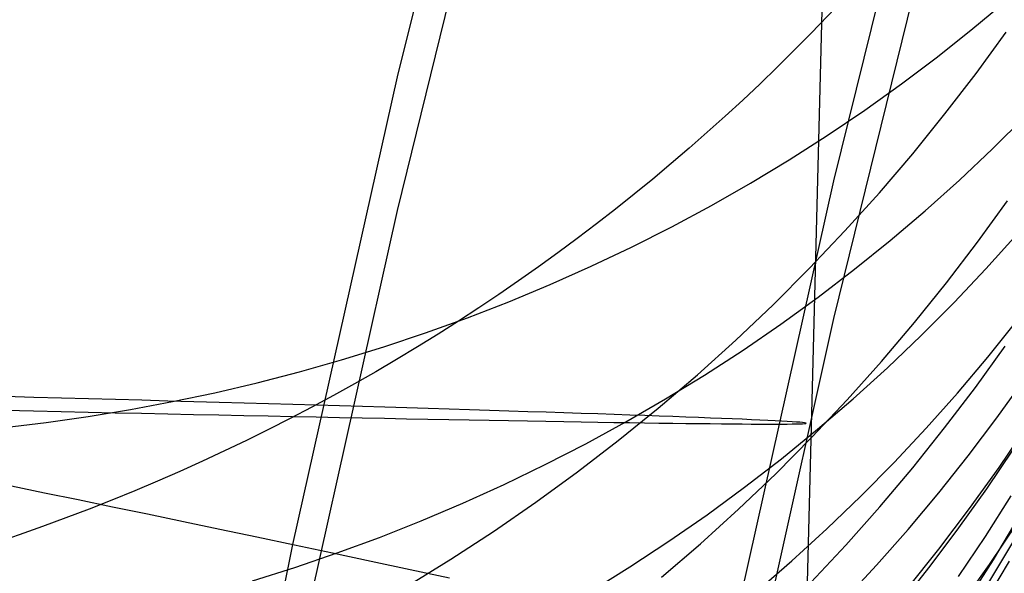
# Model space of a CAD drawing. Extents: x -1634 to -184, y -278 to 263.
# Tile 49 of 242: x -1610.54 to -1602.47, y 73.29 to 77.83. Entities that reach past the tile are written whole.
import ezdxf

# ---------------------------------------------------------------- set-up
doc = ezdxf.new("R2010")
doc.units = 0
doc.layers.add('PREDEFINITO', color=7, linetype='CONTINUOUS')

msp = doc.modelspace()

# ---------------------------------------------------------------- linework, layer by layer
at = {"layer": 'PREDEFINITO'}
for p, q in [((-1607.4399, 77.3601, 441.6255), (-1606.5043, 81.1698, 441.5395)), ((-1603.9011, 80.3052, 296.6527), (-1604.2013, 68.6563, 296.7223)), ((-1603.863, 76.5076, 442.347), (-1602.9469, 80.2407, 442.2627)), ((-1607.4399, 76.263, 393.0421), (-1606.5043, 80.0727, 392.9561)), ((-1603.863, 75.3789, 392.3598), (-1602.9469, 79.112, 392.2755)), ((-1602.7249, 77.7551, 648.3375), (-1602.4421, 77.9928, 648.2139)), ((-1603.0142, 77.5247, 648.4586), (-1602.7249, 77.7551, 648.3375)), ((-1602.698, 77.3883, 557.298), (-1602.4519, 77.7267, 557.3779)), ((-1603.3097, 77.3017, 648.5771), (-1603.0142, 77.5247, 648.4586)), ((-1602.9534, 77.0556, 557.2187), (-1602.698, 77.3883, 557.298)), ((-1608.2968, 73.5245, 441.7121), (-1607.4399, 77.3601, 441.6255)), ((-1603.611, 77.0864, 648.6928), (-1603.3097, 77.3017, 648.5771)), ((-1603.9177, 76.8789, 648.8056), (-1603.611, 77.0864, 648.6928)), ((-1603.218, 76.729, 557.1402), (-1602.9534, 77.0556, 557.2187)), ((-1602.5628, 76.7693, 643.28), (-1602.2975, 77.0337, 643.1635)), ((-1604.2296, 76.6793, 648.9154), (-1603.9177, 76.8789, 648.8056)), ((-1602.8355, 76.5116, 643.3944), (-1602.5628, 76.7693, 643.28)), ((-1604.5464, 76.4879, 649.0222), (-1604.2296, 76.6793, 648.9154)), ((-1603.4914, 76.4089, 557.0624), (-1603.218, 76.729, 557.1402)), ((-1604.7028, 72.746, 442.432), (-1603.863, 76.5076, 442.347)), ((-1603.1151, 76.2608, 643.5066), (-1602.8355, 76.5116, 643.3944)), ((-1604.8675, 76.3047, 649.1259), (-1604.5464, 76.4879, 649.0222)), ((-1603.7735, 76.0956, 556.9856), (-1603.4914, 76.4089, 557.0624)), ((-1602.6859, 76.0041, 563.4653), (-1602.4413, 76.3427, 563.5355)), ((-1608.2968, 72.4274, 393.1287), (-1607.4399, 76.263, 393.0421)), ((-1605.1928, 76.1299, 649.2263), (-1604.8675, 76.3047, 649.1259)), ((-1603.4016, 76.0172, 643.6165), (-1603.1151, 76.2608, 643.5066)), ((-1605.5218, 75.9635, 649.3235), (-1605.1928, 76.1299, 649.2263)), ((-1604.0639, 75.7895, 556.9097), (-1603.7735, 76.0956, 556.9856)), ((-1603.6944, 75.7809, 643.7241), (-1603.4016, 76.0172, 643.6165)), ((-1602.6183, 75.7846, 638.3202), (-1602.3651, 76.0675, 638.2148)), ((-1605.8542, 75.8056, 649.4174), (-1605.5218, 75.9635, 649.3235)), ((-1602.9398, 75.6711, 563.3956), (-1602.6859, 76.0041, 563.4653)), ((-1606.1895, 75.6562, 649.5079), (-1605.8542, 75.8056, 649.4174)), ((-1604.3625, 75.4908, 556.8348), (-1604.0639, 75.7895, 556.9097)), ((-1603.9935, 75.5523, 643.8291), (-1603.6944, 75.7809, 643.7241)), ((-1602.8794, 75.508, 638.424), (-1602.6183, 75.7846, 638.3202)), ((-1606.5275, 75.5154, 649.595), (-1606.1895, 75.6562, 649.5079)), ((-1603.2027, 75.3443, 563.3264), (-1602.9398, 75.6711, 563.3956)), ((-1604.2983, 75.3315, 643.9316), (-1603.9935, 75.5523, 643.8291)), ((-1606.8678, 75.3832, 649.6786), (-1606.5275, 75.5154, 649.595)), ((-1604.6688, 75.1998, 556.761), (-1604.3625, 75.4908, 556.8348)), ((-1603.1481, 75.2378, 638.5259), (-1602.8794, 75.508, 638.424)), ((-1607.21, 75.2596, 649.7587), (-1606.8678, 75.3832, 649.6786)), ((-1604.7028, 71.6172, 392.4447), (-1603.863, 75.3789, 392.3598)), ((-1604.6086, 75.1186, 644.0315), (-1604.2983, 75.3315, 643.9316)), ((-1603.4744, 75.0239, 563.2577), (-1603.2027, 75.3443, 563.3264)), ((-1602.6021, 75.06, 633.4372), (-1602.3623, 75.3599, 633.3437)), ((-1607.5537, 75.1446, 649.8354), (-1607.21, 75.2596, 649.7587)), ((-1603.4241, 74.9744, 638.6259), (-1603.1481, 75.2378, 638.5259)), ((-1607.8987, 75.0381, 649.9085), (-1607.5537, 75.1446, 649.8354)), ((-1604.9827, 74.9169, 556.6884), (-1604.6688, 75.1998, 556.761)), ((-1602.704, 74.8128, 569.6834), (-1602.4609, 75.1514, 569.7438)), ((-1604.924, 74.9139, 644.1286), (-1604.6086, 75.1186, 644.0315)), ((-1602.8503, 74.7657, 633.5293), (-1602.6021, 75.06, 633.4372)), ((-1608.2445, 74.9401, 649.978), (-1607.8987, 75.0381, 649.9085)), ((-1603.7548, 74.7103, 563.1896), (-1603.4744, 75.0239, 563.2577)), ((-1603.7071, 74.7181, 638.7238), (-1603.4241, 74.9744, 638.6259)), ((-1608.5909, 74.8505, 650.0441), (-1608.2445, 74.9401, 649.978)), ((-1605.3037, 74.6423, 556.6171), (-1604.9827, 74.9169, 556.6884)), ((-1605.2442, 74.7175, 644.2228), (-1604.924, 74.9139, 644.1286)), ((-1608.9374, 74.7693, 650.1066), (-1608.5909, 74.8505, 650.0441)), ((-1602.9562, 74.4799, 569.6232), (-1602.704, 74.8128, 569.6834)), ((-1602.528, 74.5624, 628.5556), (-1602.3027, 74.8778, 628.4749)), ((-1609.2838, 74.6964, 650.1656), (-1608.9374, 74.7693, 650.1066)), ((-1603.1066, 74.4775, 633.62), (-1602.8503, 74.7657, 633.5293)), ((-1609.6298, 74.6316, 650.2211), (-1609.2838, 74.6964, 650.1656)), ((-1605.5689, 74.5295, 644.3142), (-1605.2442, 74.7175, 644.2228)), ((-1604.0434, 74.4038, 563.1222), (-1603.7548, 74.7103, 563.1896)), ((-1603.9969, 74.4691, 638.8197), (-1603.7071, 74.7181, 638.7238)), ((-1610.3191, 74.526, 650.3217), (-1609.975, 74.5748, 650.2731)), ((-1609.975, 74.5748, 650.2731), (-1609.6298, 74.6316, 650.2211)), ((-1605.6315, 74.3763, 556.5471), (-1605.3037, 74.6423, 556.6171)), ((-1602.7621, 74.252, 628.6351), (-1602.528, 74.5624, 628.5556)), ((-1610.6619, 74.4849, 650.3669), (-1610.3191, 74.526, 650.3217)), ((-1605.8976, 74.35, 644.4026), (-1605.5689, 74.5295, 644.3142)), ((-1602.5104, 74.1566, 575.9838), (-1602.2782, 74.5, 576.0344)), ((-1604.3402, 74.1048, 563.0556), (-1604.0434, 74.4038, 563.1222)), ((-1604.2932, 74.2276, 638.9133), (-1603.9969, 74.4691, 638.8197)), ((-1603.3707, 74.1956, 633.709), (-1603.1066, 74.4775, 633.62)), ((-1603.2175, 74.1532, 569.5632), (-1602.9562, 74.4799, 569.6232)), ((-1606.23, 74.1791, 644.488), (-1605.8976, 74.35, 644.4026)), ((-1605.9658, 74.1192, 556.4785), (-1605.6315, 74.3763, 556.5471)), ((-1603.0047, 73.9471, 628.7133), (-1602.7621, 74.252, 628.6351)), ((-1602.6113, 73.9812, 623.8552), (-1602.3924, 74.3059, 623.7889)), ((-1606.5657, 74.0168, 644.5704), (-1606.23, 74.1791, 644.488)), ((-1604.5955, 73.9938, 639.0046), (-1604.2932, 74.2276, 638.9133)), ((-1603.6424, 73.9203, 633.7963), (-1603.3707, 74.1956, 633.709)), ((-1606.3063, 73.871, 556.4114), (-1605.9658, 74.1192, 556.4785)), ((-1604.6447, 73.8135, 562.9898), (-1604.3402, 74.1048, 563.0556)), ((-1603.4876, 73.8328, 569.5036), (-1603.2175, 74.1532, 569.5632)), ((-1602.752, 73.8185, 575.9331), (-1602.5104, 74.1566, 575.9838)), ((-1610.6025, 74.0041, 440.371), (-1610.3334, 73.9491, 440.5739)), ((-1606.9044, 73.8633, 644.6496), (-1606.5657, 74.0168, 644.5704)), ((-1610.3334, 73.9491, 440.5739), (-1610.0578, 73.8926, 440.7674)), ((-1604.9037, 73.768, 639.0936), (-1604.5955, 73.9938, 639.0046)), ((-1603.9215, 73.6519, 633.8818), (-1603.6424, 73.9203, 633.7963)), ((-1603.2557, 73.648, 628.7902), (-1603.0047, 73.9471, 628.7133)), ((-1602.839, 73.6613, 623.9205), (-1602.6113, 73.9812, 623.8552)), ((-1602.6216, 73.5899, 619.1504), (-1602.4098, 73.9231, 619.0988)), ((-1610.0578, 73.8926, 440.7674), (-1609.7759, 73.8344, 440.9511)), ((-1607.2456, 73.7185, 644.7257), (-1606.9044, 73.8633, 644.6496)), ((-1606.6525, 73.6321, 556.3457), (-1606.3063, 73.871, 556.4114)), ((-1609.7759, 73.8344, 440.9511), (-1609.4882, 73.7747, 441.1249)), ((-1609.4882, 73.7747, 441.1249), (-1609.1948, 73.7135, 441.2886)), ((-1605.2173, 73.5503, 639.1801), (-1604.9037, 73.768, 639.0936)), ((-1604.9566, 73.5303, 562.9249), (-1604.6447, 73.8135, 562.9898)), ((-1603.7662, 73.5192, 569.4443), (-1603.4876, 73.8328, 569.5036)), ((-1603.0027, 73.486, 575.8823), (-1602.752, 73.8185, 575.9331)), ((-1609.1948, 73.7135, 441.2886), (-1608.8962, 73.6509, 441.442)), ((-1607.5892, 73.5825, 644.7987), (-1607.2456, 73.7185, 644.7257)), ((-1602.5898, 73.359, 582.2499), (-1602.359, 73.7016, 582.2907)), ((-1602.5568, 73.3987, 614.5654), (-1602.3524, 73.7395, 614.5285)), ((-1608.8962, 73.6509, 441.442), (-1608.5927, 73.587, 441.5848)), ((-1607.004, 73.4026, 556.2817), (-1606.6525, 73.6321, 556.3457)), ((-1604.2076, 73.3907, 633.9654), (-1603.9215, 73.6519, 633.8818)), ((-1603.5147, 73.355, 628.8657), (-1603.2557, 73.648, 628.7902)), ((-1603.0755, 73.3465, 623.9846), (-1602.839, 73.6613, 623.9205)), ((-1609.0762, 69.6724, 441.7991), (-1608.2968, 73.5245, 441.7121)), ((-1608.5927, 73.587, 441.5848), (-1608.2847, 73.5219, 441.717)), ((-1608.2847, 73.5219, 441.717), (-1607.9725, 73.4556, 441.8383)), ((-1607.9345, 73.4553, 644.8684), (-1607.5892, 73.5825, 644.7987)), ((-1605.5361, 73.3409, 639.2641), (-1605.2173, 73.5503, 639.1801)), ((-1605.2757, 73.2554, 562.861), (-1604.9566, 73.5303, 562.9249)), ((-1604.0531, 73.2128, 569.3855), (-1603.7662, 73.5192, 569.4443)), ((-1602.8426, 73.2612, 619.201), (-1602.6216, 73.5899, 619.1504)), ((-1602.6026, 73.1996, 612.291), (-1602.3974, 73.5419, 612.2619)), ((-1608.2814, 73.3368, 644.935), (-1607.9345, 73.4553, 644.8684)), ((-1607.9725, 73.4556, 441.8383), (-1607.6565, 73.3882, 441.9487)), ((-1603.2624, 73.1597, 575.8316), (-1603.0027, 73.486, 575.8823)), ((-1607.6565, 73.3882, 441.9487), (-1607.3371, 73.3198, 442.048)), ((-1607.3605, 73.1826, 556.2192), (-1607.004, 73.4026, 556.2817)), ((-1604.5005, 73.1369, 634.0471), (-1604.2076, 73.3907, 633.9654)), ((-1603.7817, 73.0684, 628.9397), (-1603.5147, 73.355, 628.8657)), ((-1602.8299, 73.0217, 582.2088), (-1602.5898, 73.359, 582.2499)), ((-1602.7704, 73.0622, 614.6015), (-1602.5568, 73.3987, 614.5654)), ((-1602.6299, 73.0428, 610.0137), (-1602.424, 73.3864, 609.9926)), ((-1608.6295, 73.2271, 644.9983), (-1608.2814, 73.3368, 644.935)), ((-1607.3371, 73.3198, 442.048), (-1607.0146, 73.2505, 442.1361)), ((-1605.8596, 73.14, 639.3455), (-1605.5361, 73.3409, 639.2641)), ((-1603.3206, 73.0374, 624.0476), (-1603.0755, 73.3465, 623.9846))]:
    msp.add_line(p, q, dxfattribs=at)
at = {"layer": 'PREDEFINITO', "extrusion": (0.011409, -0.266405, 0.963794)}
msp.add_circle((-1610.8518, 299.4015, 490.6731), 16.598, dxfattribs=at)
at = {"layer": 'PREDEFINITO', "extrusion": (0.024721, 0.999677, -0.005952)}
msp.add_circle((1615.4428, 296.9201, 33.0741), 10, dxfattribs=at)

doc.saveas('drawing.dxf')
